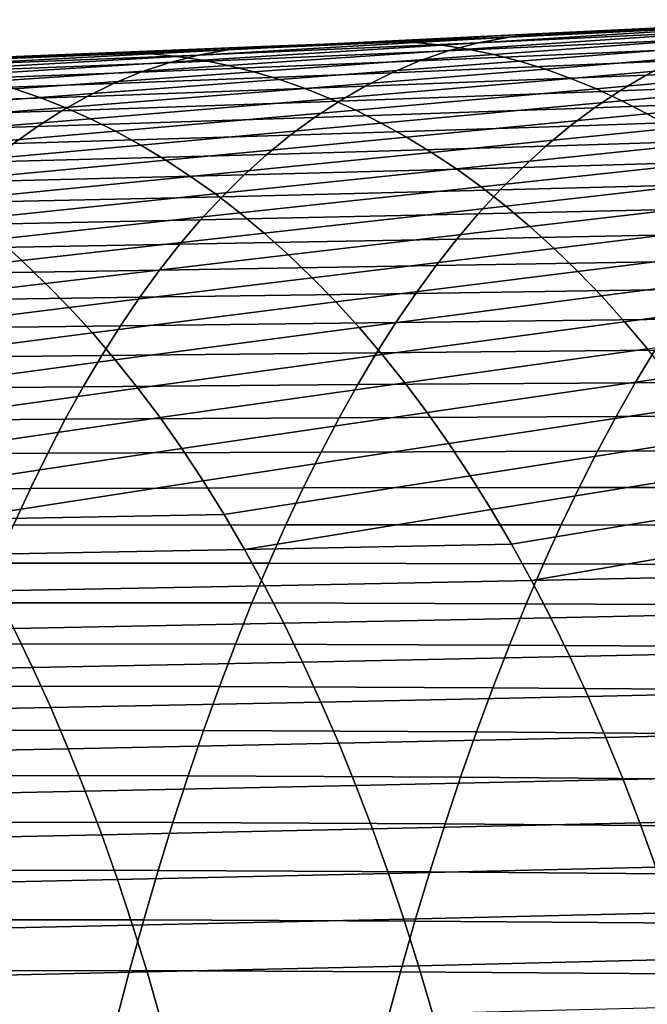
# Model space of a CAD drawing. Header units: metres. Extents: x -248 to 28, y -28 to 28.
# Tile 193 of 256: x -62.22 to -57.85, y 9.68 to 16.54. Entities that reach past the tile are written whole.
import ezdxf

# ---------------------------------------------------------------- set-up
doc = ezdxf.new("R2010")
doc.units = ezdxf.units.M
doc.layers.add('solid_10_061_053_XXX', color=7, linetype='CONTINUOUS')

msp = doc.modelspace()

# ---------------------------------------------------------------- linework, layer by layer
at = {"layer": 'solid_10_061_053_XXX'}
for points in [[(-56.608944, 16.543083, 96.777718), (-56.839226, 16.517653, 96.279968), (-58.807526, 16.422003, 97.039574), (-58.579433, 16.445808, 97.516724)], [(-58.579433, 16.445808, 97.516724), (-58.323593, 16.45233, 98.003967), (-57.994957, 16.468105, 97.884438), (-56.608944, 16.543083, 96.777718)], [(-56.608944, 16.543083, 96.777718), (-57.994957, 16.468105, 97.884438), (-57.77858, 16.478615, 97.80574)], [(-57.77858, 16.478615, 97.80574), (-59.462849, 16.383202, 98.853966), (-59.280106, 16.365442, 99.217873), (-57.60841, 16.469816, 98.193947)], [(-57.77858, 16.478615, 97.80574), (-57.994957, 16.468105, 97.884438), (-59.462849, 16.383202, 98.853966)], [(-57.994957, 16.468105, 97.884438), (-58.323593, 16.45233, 98.003967), (-59.462849, 16.383202, 98.853966)], [(-57.60841, 16.469816, 98.193947), (-59.280106, 16.365442, 99.217873), (-59.098316, 16.337986, 99.577316), (-57.424255, 16.45146, 98.570747)], [(-57.059486, 16.47472, 95.797585), (-57.270565, 16.415754, 95.328674), (-59.234127, 16.325613, 96.126251), (-59.025482, 16.381483, 96.576706)], [(-56.839226, 16.517653, 96.279968), (-57.059486, 16.47472, 95.797585), (-59.025482, 16.381483, 96.576706), (-58.807526, 16.422003, 97.039574)], [(-59.594276, 16.393456, 98.466232), (-61.305767, 16.304327, 99.511703), (-61.125233, 16.287224, 99.864555), (-59.462849, 16.383202, 98.853966)], [(-59.594276, 16.393456, 98.466232), (-60.241062, 16.36478, 98.701576), (-61.305767, 16.304327, 99.511703)], [(-58.807526, 16.422003, 97.039574), (-59.025482, 16.381483, 96.576706), (-60.973331, 16.296457, 97.341713), (-60.758446, 16.33478, 97.787994)], [(-58.807526, 16.422003, 97.039574), (-60.758446, 16.33478, 97.787994), (-60.533451, 16.357151, 98.247513)], [(-58.807526, 16.422003, 97.039574), (-60.533451, 16.357151, 98.247513), (-60.241062, 16.36478, 98.701576), (-58.579433, 16.445808, 97.516724)], [(-58.579433, 16.445808, 97.516724), (-60.241062, 16.36478, 98.701576), (-59.594276, 16.393456, 98.466232)], [(-58.579433, 16.445808, 97.516724), (-59.594276, 16.393456, 98.466232), (-59.462849, 16.383202, 98.853966), (-58.323593, 16.45233, 98.003967)], [(-57.270565, 16.415754, 95.328674), (-57.473289, 16.342224, 94.87133), (-59.434292, 16.255762, 95.686302), (-59.234127, 16.325613, 96.126251)], [(-57.424255, 16.45146, 98.570747), (-59.098316, 16.337986, 99.577316), (-58.91745, 16.300987, 99.932625), (-57.241459, 16.423006, 98.942078)], [(-57.241459, 16.423006, 98.942078), (-58.91745, 16.300987, 99.932625), (-58.737469, 16.254606, 100.284134), (-57.059971, 16.384659, 99.308304)], [(-60.758446, 16.33478, 97.787994), (-60.973331, 16.296457, 97.341713), (-62.905811, 16.219265, 98.093559), (-62.694645, 16.255638, 98.526161)], [(-60.533451, 16.357151, 98.247513), (-60.758446, 16.33478, 97.787994), (-62.694645, 16.255638, 98.526161), (-62.473549, 16.276783, 98.970963)], [(-62.473549, 16.276783, 98.970963), (-62.232544, 16.281931, 99.42643), (-61.447868, 16.313597, 99.140793), (-60.533451, 16.357151, 98.247513)], [(-60.533451, 16.357151, 98.247513), (-61.447868, 16.313597, 99.140793), (-61.305767, 16.304327, 99.511703), (-60.241062, 16.36478, 98.701576)], [(-59.234127, 16.325613, 96.126251), (-59.434292, 16.255762, 95.686302), (-61.376038, 16.176981, 96.481422), (-61.178925, 16.243441, 96.906807)], [(-59.025482, 16.381483, 96.576706), (-59.234127, 16.325613, 96.126251), (-61.178925, 16.243441, 96.906807), (-60.973331, 16.296457, 97.341713)], [(-59.462849, 16.383202, 98.853966), (-61.125233, 16.287224, 99.864555), (-60.945305, 16.260786, 100.213867), (-59.280106, 16.365442, 99.217873)], [(-59.280106, 16.365442, 99.217873), (-60.945305, 16.260786, 100.213867), (-60.765957, 16.225126, 100.559952), (-59.098316, 16.337986, 99.577316)], [(-59.098316, 16.337986, 99.577316), (-60.765957, 16.225126, 100.559952), (-60.587158, 16.180351, 100.903114), (-58.91745, 16.300987, 99.932625)], [(-57.473289, 16.342224, 94.87133), (-57.668495, 16.255598, 94.423645), (-59.626816, 16.173294, 95.254967), (-59.434292, 16.255762, 95.686302)], [(-57.059971, 16.384659, 99.308304), (-58.737469, 16.254606, 100.284134), (-58.558331, 16.198997, 100.632187), (-56.879734, 16.336628, 99.669785)], [(-56.879734, 16.336628, 99.669785), (-58.558331, 16.198997, 100.632187), (-58.380001, 16.134319, 100.977097), (-56.700703, 16.279121, 100.026878)], [(-55.687469, 16.345825, 93.568634), (-55.878445, 16.242725, 93.110664), (-57.857025, 16.157345, 93.983719), (-57.668495, 16.255598, 94.423645)], [(-61.447868, 16.313597, 99.140793), (-63.139122, 16.232895, 100.167877), (-62.961533, 16.21648, 100.511497), (-61.305767, 16.304327, 99.511703)], [(-61.447868, 16.313597, 99.140793), (-62.232544, 16.281931, 99.42643), (-63.139122, 16.232895, 100.167877)], [(-60.973331, 16.296457, 97.341713), (-61.178925, 16.243441, 96.906807), (-63.10783, 16.168802, 97.671349), (-62.905811, 16.219265, 98.093559)], [(-61.305767, 16.304327, 99.511703), (-62.961533, 16.21648, 100.511497), (-62.784233, 16.191059, 100.852432), (-61.125233, 16.287224, 99.864555)], [(-61.125233, 16.287224, 99.864555), (-62.784233, 16.191059, 100.852432), (-62.607208, 16.156696, 101.190964), (-60.945305, 16.260786, 100.213867)], [(-60.945305, 16.260786, 100.213867), (-62.607208, 16.156696, 101.190964), (-62.430447, 16.113453, 101.527359), (-60.765957, 16.225126, 100.559952)], [(-59.434292, 16.255762, 95.686302), (-59.626816, 16.173294, 95.254967), (-61.565487, 16.098335, 96.063683), (-61.376038, 16.176981, 96.481422)], [(-58.91745, 16.300987, 99.932625), (-60.587158, 16.180351, 100.903114), (-60.408886, 16.12657, 101.243652), (-58.737469, 16.254606, 100.284134)], [(-57.668495, 16.255598, 94.423645), (-57.857025, 16.157345, 93.983719), (-59.812523, 16.079576, 94.83036), (-59.626816, 16.173294, 95.254967)], [(-56.700703, 16.279121, 100.026878), (-58.380001, 16.134319, 100.977097), (-58.202438, 16.06073, 101.319214), (-56.52282, 16.212345, 100.379944)], [(-61.178925, 16.243441, 96.906807), (-61.376038, 16.176981, 96.481422), (-63.301487, 16.105383, 97.257721), (-63.10783, 16.168802, 97.671349)], [(-60.765957, 16.225126, 100.559952), (-62.430447, 16.113453, 101.527359), (-62.253929, 16.061394, 101.8619), (-60.587158, 16.180351, 100.903114)], [(-58.737469, 16.254606, 100.284134), (-60.408886, 16.12657, 101.243652), (-60.231113, 16.063894, 101.581879), (-58.558331, 16.198997, 100.632187)], [(-58.558331, 16.198997, 100.632187), (-60.231113, 16.063894, 101.581879), (-60.053818, 15.992428, 101.918098), (-58.380001, 16.134319, 100.977097)], [(-56.52282, 16.212345, 100.379944), (-58.202438, 16.06073, 101.319214), (-58.025658, 15.978329, 101.65876), (-56.346035, 16.136509, 100.729332)], [(-55.878445, 16.242725, 93.110664), (-56.063667, 16.128819, 92.660057), (-58.039574, 16.048632, 93.550034), (-57.857025, 16.157345, 93.983719)], [(-61.376038, 16.176981, 96.481422), (-61.565487, 16.098335, 96.063683), (-63.487576, 16.030146, 96.850868), (-63.301487, 16.105383, 97.257721)], [(-60.587158, 16.180351, 100.903114), (-62.253929, 16.061394, 101.8619), (-62.077644, 16.00058, 102.19487), (-60.408886, 16.12657, 101.243652)], [(-60.408886, 16.12657, 101.243652), (-62.077644, 16.00058, 102.19487), (-61.901573, 15.931075, 102.526535), (-60.231113, 16.063894, 101.581879)], [(-59.626816, 16.173294, 95.254967), (-59.812523, 16.079576, 94.83036), (-61.748089, 16.008757, 95.651733), (-61.565487, 16.098335, 96.063683)], [(-58.380001, 16.134319, 100.977097), (-60.053818, 15.992428, 101.918098), (-59.877018, 15.912231, 102.25251), (-58.202438, 16.06073, 101.319214)], [(-57.857025, 16.157345, 93.983719), (-58.039574, 16.048632, 93.550034), (-59.992115, 15.975683, 94.41098), (-59.812523, 16.079576, 94.83036)], [(-56.063667, 16.128819, 92.660057), (-56.243454, 16.004509, 92.216354), (-58.216473, 15.929795, 93.122162), (-58.039574, 16.048632, 93.550034)], [(-56.346035, 16.136509, 100.729332), (-58.025658, 15.978329, 101.65876), (-57.849777, 15.887103, 101.995773), (-56.170353, 16.051754, 101.075302)], [(-62.253929, 16.061394, 101.8619), (-63.921062, 15.943892, 102.81665), (-63.747105, 15.876146, 103.145073), (-62.077644, 16.00058, 102.19487)], [(-61.565487, 16.098335, 96.063683), (-61.748089, 16.008757, 95.651733), (-63.666874, 15.944224, 96.448975), (-63.487576, 16.030146, 96.850868)], [(-59.812523, 16.079576, 94.83036), (-59.992115, 15.975683, 94.41098), (-61.92453, 15.909221, 95.24411), (-61.748089, 16.008757, 95.651733)], [(-60.231113, 16.063894, 101.581879), (-61.901573, 15.931075, 102.526535), (-61.725758, 15.852897, 102.857071), (-60.053818, 15.992428, 101.918098)], [(-58.202438, 16.06073, 101.319214), (-59.877018, 15.912231, 102.25251), (-59.700855, 15.82326, 102.585121), (-58.025658, 15.978329, 101.65876)], [(-56.170353, 16.051754, 101.075302), (-57.849777, 15.887103, 101.995773), (-57.674919, 15.787029, 102.330254), (-55.995861, 15.958105, 101.417923)], [(-61.748089, 16.008757, 95.651733), (-61.92453, 15.909221, 95.24411), (-63.840057, 15.848493, 96.050613), (-63.666874, 15.944224, 96.448975)], [(-62.077644, 16.00058, 102.19487), (-63.747105, 15.876146, 103.145073), (-63.573193, 15.799759, 103.472946), (-61.901573, 15.931075, 102.526535)], [(-60.053818, 15.992428, 101.918098), (-61.725758, 15.852897, 102.857071), (-61.550343, 15.765971, 103.186447), (-59.877018, 15.912231, 102.25251)], [(-58.039574, 16.048632, 93.550034), (-58.216473, 15.929795, 93.122162), (-60.165936, 15.861887, 93.996422), (-59.992115, 15.975683, 94.41098)], [(-56.243454, 16.004509, 92.216354), (-56.418053, 15.870053, 91.779266), (-58.387997, 15.801028, 92.699829), (-58.216473, 15.929795, 93.122162)], [(-61.901573, 15.931075, 102.526535), (-63.573193, 15.799759, 103.472946), (-63.399487, 15.714633, 103.800232), (-61.725758, 15.852897, 102.857071)], [(-59.992115, 15.975683, 94.41098), (-60.165936, 15.861887, 93.996422), (-62.095158, 15.799937, 94.840424), (-61.92453, 15.909221, 95.24411)], [(-59.877018, 15.912231, 102.25251), (-61.550343, 15.765971, 103.186447), (-61.375496, 15.670218, 103.514633), (-59.700855, 15.82326, 102.585121)], [(-58.216473, 15.929795, 93.122162), (-58.387997, 15.801028, 92.699829), (-60.334263, 15.738318, 93.586441), (-60.165936, 15.861887, 93.996422)], [(-58.025658, 15.978329, 101.65876), (-59.700855, 15.82326, 102.585121), (-59.525475, 15.725458, 102.915909), (-57.849777, 15.887103, 101.995773)], [(-61.92453, 15.909221, 95.24411), (-62.095158, 15.799937, 94.840424), (-64.007454, 15.743104, 95.655457), (-63.840057, 15.848493, 96.050613)], [(-61.725758, 15.852897, 102.857071), (-63.399487, 15.714633, 103.800232), (-63.226154, 15.620663, 104.126839), (-61.550343, 15.765971, 103.186447)], [(-60.165936, 15.861887, 93.996422), (-60.334263, 15.738318, 93.586441), (-62.26025, 15.680984, 94.440483), (-62.095158, 15.799937, 94.840424)], [(-57.849777, 15.887103, 101.995773), (-59.525475, 15.725458, 102.915909), (-59.351017, 15.618771, 103.244865), (-57.674919, 15.787029, 102.330254)], [(-56.418053, 15.870053, 91.779266), (-56.587719, 15.725707, 91.348503), (-58.554413, 15.662523, 92.282791), (-58.387997, 15.801028, 92.699829)], [(-62.095158, 15.799937, 94.840424), (-62.26025, 15.680984, 94.440483), (-64.16935, 15.628087, 95.263336), (-64.007454, 15.743104, 95.655457)], [(-59.700855, 15.82326, 102.585121), (-61.375496, 15.670218, 103.514633), (-61.20137, 15.565551, 103.84156), (-59.525475, 15.725458, 102.915909)], [(-58.387997, 15.801028, 92.699829), (-58.554413, 15.662523, 92.282791), (-60.497383, 15.605111, 93.180832), (-60.334263, 15.738318, 93.586441)], [(-57.674919, 15.787029, 102.330254), (-59.351017, 15.618771, 103.244865), (-59.177628, 15.503141, 103.57196), (-57.501217, 15.678081, 102.662231)], [(-61.550343, 15.765971, 103.186447), (-63.226154, 15.620663, 104.126839), (-63.053368, 15.517742, 104.452705), (-61.375496, 15.670218, 103.514633)], [(-60.334263, 15.738318, 93.586441), (-60.497383, 15.605111, 93.180832), (-62.420094, 15.552438, 94.044098), (-62.26025, 15.680984, 94.440483)], [(-59.525475, 15.725458, 102.915909), (-61.20137, 15.565551, 103.84156), (-61.028126, 15.451891, 104.167198), (-59.351017, 15.618771, 103.244865)], [(-56.587719, 15.725707, 91.348503), (-56.752708, 15.571731, 90.923782), (-58.715996, 15.514474, 91.870789), (-58.554413, 15.662523, 92.282791)], [(-61.375496, 15.670218, 103.514633), (-63.053368, 15.517742, 104.452705), (-62.881302, 15.405766, 104.77774), (-61.20137, 15.565551, 103.84156)], [(-58.554413, 15.662523, 92.282791), (-58.715996, 15.514474, 91.870789), (-60.655567, 15.462399, 92.779358), (-60.497383, 15.605111, 93.180832)], [(-57.501217, 15.678081, 102.662231), (-59.177628, 15.503141, 103.57196), (-59.005455, 15.378516, 103.897186), (-57.328793, 15.560235, 102.991699)], [(-60.497383, 15.605111, 93.180832), (-60.655567, 15.462399, 92.779358), (-62.574966, 15.414376, 93.651077), (-62.420094, 15.552438, 94.044098)], [(-59.351017, 15.618771, 103.244865), (-61.028126, 15.451891, 104.167198), (-60.855927, 15.329154, 104.491486), (-59.177628, 15.503141, 103.57196)], [(-56.752708, 15.571731, 90.923782), (-56.913269, 15.408379, 90.504822), (-58.873013, 15.357075, 91.46357), (-58.715996, 15.514474, 91.870789)], [(-61.20137, 15.565551, 103.84156), (-62.881302, 15.405766, 104.77774), (-62.710125, 15.28463, 105.101875), (-61.028126, 15.451891, 104.167198)], [(-59.177628, 15.503141, 103.57196), (-60.855927, 15.329154, 104.491486), (-60.684925, 15.197259, 104.814384), (-59.005455, 15.378516, 103.897186)], [(-58.715996, 15.514474, 91.870789), (-58.873013, 15.357075, 91.46357), (-60.809105, 15.310313, 92.38179), (-60.655567, 15.462399, 92.779358)], [(-57.328793, 15.560235, 102.991699), (-59.005455, 15.378516, 103.897186), (-58.834644, 15.24484, 104.220512), (-57.157772, 15.433468, 103.318687)], [(-60.655567, 15.462399, 92.779358), (-60.809105, 15.310313, 92.38179), (-62.725155, 15.266877, 93.261223), (-62.574966, 15.414376, 93.651077)], [(-61.028126, 15.451891, 104.167198), (-62.710125, 15.28463, 105.101875), (-62.540009, 15.154227, 105.425041), (-60.855927, 15.329154, 104.491486)], [(-57.157772, 15.433468, 103.318687), (-58.834644, 15.24484, 104.220512), (-58.665337, 15.102057, 104.541924), (-56.988289, 15.297752, 103.643188)], [(-59.005455, 15.378516, 103.897186), (-60.684925, 15.197259, 104.814384), (-60.515293, 15.056122, 105.135841), (-58.834644, 15.24484, 104.220512)], [(-56.913269, 15.408379, 90.504822), (-57.069653, 15.235909, 90.091339), (-59.025734, 15.190517, 91.06086), (-58.873013, 15.357075, 91.46357)], [(-60.809105, 15.310313, 92.38179), (-60.958267, 15.148988, 91.987915), (-62.870941, 15.110018, 92.874336), (-62.725155, 15.266877, 93.261223)], [(-60.855927, 15.329154, 104.491486), (-62.540009, 15.154227, 105.425041), (-62.371128, 15.014454, 105.747147), (-60.684925, 15.197259, 104.814384)], [(-58.873013, 15.357075, 91.46357), (-59.025734, 15.190517, 91.06086), (-60.958267, 15.148988, 91.987915), (-60.809105, 15.310313, 92.38179)], [(-56.988289, 15.297752, 103.643188), (-58.665337, 15.102057, 104.541924), (-58.4977, 14.950136, 104.861313), (-56.820465, 15.153067, 103.965225)], [(-58.834644, 15.24484, 104.220512), (-60.515293, 15.056122, 105.135841), (-60.347198, 14.905698, 105.455704), (-58.665337, 15.102057, 104.541924)], [(-57.069653, 15.235909, 90.091339), (-57.222099, 15.054503, 89.683098), (-59.174412, 15.014926, 90.662491), (-59.025734, 15.190517, 91.06086)], [(-60.684925, 15.197259, 104.814384), (-62.371128, 15.014454, 105.747147), (-62.203667, 14.865249, 106.068016), (-60.515293, 15.056122, 105.135841)], [(-59.025734, 15.190517, 91.06086), (-59.174412, 15.014926, 90.662491), (-61.103329, 14.978493, 91.597565), (-60.958267, 15.148988, 91.987915)], [(-60.958267, 15.148988, 91.987915), (-61.103329, 14.978493, 91.597565), (-63.012596, 14.943821, 92.490311), (-62.870941, 15.110018, 92.874336)], [(-58.665337, 15.102057, 104.541924), (-60.347198, 14.905698, 105.455704), (-60.180843, 14.745972, 105.773743), (-58.4977, 14.950136, 104.861313)], [(-56.820465, 15.153067, 103.965225), (-58.4977, 14.950136, 104.861313), (-58.331909, 14.789071, 105.178452), (-56.654446, 14.999398, 104.284714)], [(-60.515293, 15.056122, 105.135841), (-62.203667, 14.865249, 106.068016), (-62.037842, 14.706594, 106.387383), (-60.347198, 14.905698, 105.455704)], [(-57.222099, 15.054503, 89.683098), (-57.370804, 14.864199, 89.279991), (-59.319271, 14.830293, 90.268379), (-59.174412, 15.014926, 90.662491)], [(-62.371128, 15.014454, 105.747147), (-64.06781, 14.827989, 106.698387), (-63.903534, 14.670117, 107.01947), (-62.203667, 14.865249, 106.068016)], [(-61.103329, 14.978493, 91.597565), (-61.244518, 14.79878, 91.210716), (-63.150364, 14.76821, 92.109161), (-63.012596, 14.943821, 92.490311)], [(-59.174412, 15.014926, 90.662491), (-59.319271, 14.830293, 90.268379), (-61.244518, 14.79878, 91.210716), (-61.103329, 14.978493, 91.597565)], [(-56.654446, 14.999398, 104.284714), (-58.331909, 14.789071, 105.178452), (-58.168148, 14.618854, 105.493141), (-56.490387, 14.836749, 104.601471)], [(-60.347198, 14.905698, 105.455704), (-62.037842, 14.706594, 106.387383), (-61.873863, 14.538472, 106.704971), (-60.180843, 14.745972, 105.773743)], [(-58.4977, 14.950136, 104.861313), (-60.180843, 14.745972, 105.773743), (-60.016426, 14.576929, 106.089691), (-58.331909, 14.789071, 105.178452)], [(-62.203667, 14.865249, 106.068016), (-63.903534, 14.670117, 107.01947), (-63.741016, 14.502645, 107.338997), (-62.037842, 14.706594, 106.387383)], [(-59.319271, 14.830293, 90.268379), (-59.460522, 14.636592, 89.878471), (-61.382069, 14.609792, 90.827377), (-61.244518, 14.79878, 91.210716)], [(-57.370804, 14.864199, 89.279991), (-57.515961, 14.665017, 88.881912), (-59.460522, 14.636592, 89.878471), (-59.319271, 14.830293, 90.268379)], [(-56.490387, 14.836749, 104.601471), (-58.168148, 14.618854, 105.493141), (-58.006592, 14.439478, 105.805168), (-56.328445, 14.665119, 104.915329)], [(-61.244518, 14.79878, 91.210716), (-61.382069, 14.609792, 90.827377), (-63.284485, 14.583095, 91.730934), (-63.150364, 14.76821, 92.109161)], [(-60.180843, 14.745972, 105.773743), (-61.873863, 14.538472, 106.704971), (-61.711945, 14.360868, 107.0205), (-60.016426, 14.576929, 106.089691)], [(-58.331909, 14.789071, 105.178452), (-60.016426, 14.576929, 106.089691), (-59.854141, 14.398559, 106.40332), (-58.168148, 14.618854, 105.493141)], [(-62.037842, 14.706594, 106.387383), (-63.741016, 14.502645, 107.338997), (-63.580479, 14.325553, 107.656662), (-61.873863, 14.538472, 106.704971)], [(-61.382069, 14.609792, 90.827377), (-61.516216, 14.411464, 90.44754), (-63.415207, 14.388385, 91.355675), (-63.284485, 14.583095, 91.730934)], [(-59.460522, 14.636592, 89.878471), (-59.598389, 14.433802, 89.492722), (-61.516216, 14.411464, 90.44754), (-61.382069, 14.609792, 90.827377)], [(-58.168148, 14.618854, 105.493141), (-59.854141, 14.398559, 106.40332), (-59.694191, 14.210848, 106.714386), (-58.006592, 14.439478, 105.805168)], [(-57.515961, 14.665017, 88.881912), (-57.657768, 14.456977, 88.48877), (-59.598389, 14.433802, 89.492722), (-59.460522, 14.636592, 89.878471)], [(-56.328445, 14.665119, 104.915329), (-58.006592, 14.439478, 105.805168), (-57.84742, 14.250936, 106.114319), (-56.168785, 14.484512, 105.22612)], [(-60.016426, 14.576929, 106.089691), (-61.711945, 14.360868, 107.0205), (-61.552296, 14.173764, 107.333702), (-59.854141, 14.398559, 106.40332)], [(-61.873863, 14.538472, 106.704971), (-63.580479, 14.325553, 107.656662), (-63.422142, 14.138824, 107.972168), (-61.711945, 14.360868, 107.0205)], [(-61.516216, 14.411464, 90.44754), (-61.647194, 14.203736, 90.07119), (-63.542767, 14.183991, 90.983421), (-63.415207, 14.388385, 91.355675)], [(-59.598389, 14.433802, 89.492722), (-59.733086, 14.221896, 89.111076), (-61.647194, 14.203736, 90.07119), (-61.516216, 14.411464, 90.44754)], [(-57.657768, 14.456977, 88.48877), (-57.796421, 14.240099, 88.100456), (-59.733086, 14.221896, 89.111076), (-59.598389, 14.433802, 89.492722)], [(-58.006592, 14.439478, 105.805168), (-59.694191, 14.210848, 106.714386), (-59.536766, 14.013783, 107.022629), (-57.84742, 14.250936, 106.114319)], [(-61.711945, 14.360868, 107.0205), (-63.422142, 14.138824, 107.972168), (-63.266228, 13.94244, 108.285217), (-61.552296, 14.173764, 107.333702)], [(-59.854141, 14.398559, 106.40332), (-61.552296, 14.173764, 107.333702), (-61.395126, 13.977144, 107.644295), (-59.694191, 14.210848, 106.714386)], [(-61.647194, 14.203736, 90.07119), (-61.775234, 13.986548, 89.698326), (-63.667412, 13.969824, 90.61422), (-63.542767, 14.183991, 90.983421)], [(-59.733086, 14.221896, 89.111076), (-59.86483, 14.000852, 88.733475), (-61.775234, 13.986548, 89.698326), (-61.647194, 14.203736, 90.07119)], [(-59.694191, 14.210848, 106.714386), (-61.395126, 13.977144, 107.644295), (-61.24065, 13.770991, 107.952003), (-59.536766, 14.013783, 107.022629)], [(-57.796421, 14.240099, 88.100456), (-57.932114, 14.014405, 87.716866), (-59.86483, 14.000852, 88.733475), (-59.733086, 14.221896, 89.111076)], [(-57.84742, 14.250936, 106.114319), (-59.536766, 14.013783, 107.022629), (-59.382069, 13.807349, 107.327805), (-57.690815, 14.053222, 106.42038)], [(-55.833183, 14.259975, 87.036682), (-55.973003, 14.02888, 86.645691), (-57.932114, 14.014405, 87.716866), (-57.796421, 14.240099, 88.100456)], [(-61.552296, 14.173764, 107.333702), (-63.266228, 13.94244, 108.285217), (-63.112957, 13.736383, 108.595497), (-61.395126, 13.977144, 107.644295)], [(-59.86483, 14.000852, 88.733475), (-59.993835, 13.770644, 88.359871), (-61.90057, 13.759838, 89.328941), (-61.775234, 13.986548, 89.698326)], [(-59.536766, 14.013783, 107.022629), (-61.24065, 13.770991, 107.952003), (-61.089073, 13.555302, 108.256554), (-59.382069, 13.807349, 107.327805)], [(-57.932114, 14.014405, 87.716866), (-58.065041, 13.779914, 87.337914), (-59.993835, 13.770644, 88.359871), (-59.86483, 14.000852, 88.733475)], [(-57.690815, 14.053222, 106.42038), (-59.382069, 13.807349, 107.327805), (-59.230289, 13.591549, 107.629669), (-57.536957, 13.846328, 106.723129)], [(-55.973003, 14.02888, 86.645691), (-56.110031, 13.789352, 86.260101), (-58.065041, 13.779914, 87.337914), (-57.932114, 14.014405, 87.716866)], [(-61.775234, 13.986548, 89.698326), (-61.90057, 13.759838, 89.328941), (-63.789379, 13.745791, 90.248116), (-63.667412, 13.969824, 90.61422)], [(-61.395126, 13.977144, 107.644295), (-63.112957, 13.736383, 108.595497), (-62.962543, 13.52065, 108.90271), (-61.24065, 13.770991, 107.952003)], [(-59.382069, 13.807349, 107.327805), (-61.089073, 13.555302, 108.256554), (-60.940552, 13.330179, 108.557625), (-59.230289, 13.591549, 107.629669)], [(-57.536957, 13.846328, 106.723129), (-59.230289, 13.591549, 107.629669), (-59.081573, 13.366476, 107.927933), (-57.386021, 13.630259, 107.022369)], [(-56.110031, 13.789352, 86.260101), (-56.244381, 13.541418, 85.879845), (-58.195335, 13.536613, 86.963593), (-58.065041, 13.779914, 87.337914)], [(-61.90057, 13.759838, 89.328941), (-62.023361, 13.52354, 88.96315), (-63.908848, 13.511812, 89.885254), (-63.789379, 13.745791, 90.248116)], [(-61.24065, 13.770991, 107.952003), (-62.962543, 13.52065, 108.90271), (-62.815159, 13.295348, 109.20652), (-61.089073, 13.555302, 108.256554)], [(-59.993835, 13.770644, 88.359871), (-60.120258, 13.53123, 87.990311), (-62.023361, 13.52354, 88.96315), (-61.90057, 13.759838, 89.328941)], [(-58.065041, 13.779914, 87.337914), (-58.195335, 13.536613, 86.963593), (-60.120258, 13.53123, 87.990311), (-59.993835, 13.770644, 88.359871)], [(-59.230289, 13.591549, 107.629669), (-60.940552, 13.330179, 108.557625), (-60.795212, 13.095781, 108.854881), (-59.081573, 13.366476, 107.927933)], [(-57.386021, 13.630259, 107.022369), (-59.081573, 13.366476, 107.927933), (-58.936035, 13.132279, 108.222282), (-57.238129, 13.405104, 107.317818)], [(-62.023361, 13.52354, 88.96315), (-62.143692, 13.277574, 88.601189), (-64.025909, 13.267808, 89.52594), (-63.908848, 13.511812, 89.885254)], [(-61.089073, 13.555302, 108.256554), (-62.815159, 13.295348, 109.20652), (-62.670929, 13.060647, 109.506577), (-60.940552, 13.330179, 108.557625)], [(-60.120258, 13.53123, 87.990311), (-60.244164, 13.282537, 87.625), (-62.143692, 13.277574, 88.601189), (-62.023361, 13.52354, 88.96315)], [(-58.195335, 13.536613, 86.963593), (-58.323051, 13.284445, 86.59404), (-60.244164, 13.282537, 87.625), (-60.120258, 13.53123, 87.990311)], [(-56.244381, 13.541418, 85.879845), (-56.376095, 13.285042, 85.505005), (-58.323051, 13.284445, 86.59404), (-58.195335, 13.536613, 86.963593)], [(-57.238129, 13.405104, 107.317818), (-58.936035, 13.132279, 108.222282), (-58.793797, 12.889108, 108.512405), (-57.093395, 13.170999, 107.609207)], [(-60.795212, 13.095781, 108.854881), (-60.940552, 13.330179, 108.557625), (-62.670929, 13.060647, 109.506577)], [(-59.081573, 13.366476, 107.927933), (-60.795212, 13.095781, 108.854881), (-60.653187, 12.852267, 109.147987), (-58.936035, 13.132279, 108.222282)], [(-62.143692, 13.277574, 88.601189), (-62.261635, 13.021864, 88.243332), (-64.140633, 13.013703, 89.170486), (-64.025909, 13.267808, 89.52594)], [(-60.244164, 13.282537, 87.625), (-60.365608, 13.024494, 87.264137), (-62.261635, 13.021864, 88.243332), (-62.143692, 13.277574, 88.601189)], [(-58.323051, 13.284445, 86.59404), (-58.448238, 13.023349, 86.229416), (-60.365608, 13.024494, 87.264137), (-60.244164, 13.282537, 87.625)], [(-56.376095, 13.285042, 85.505005), (-56.505199, 13.02018, 85.135681), (-58.448238, 13.023349, 86.229416), (-58.323051, 13.284445, 86.59404)], [(-57.093395, 13.170999, 107.609207), (-58.793797, 12.889108, 108.512405), (-58.654968, 12.637109, 108.797981), (-56.95192, 12.928081, 107.896248)], [(-58.793797, 12.889108, 108.512405), (-58.936035, 13.132279, 108.222282), (-60.653187, 12.852267, 109.147987)], [(-60.653187, 12.852267, 109.147987), (-60.795212, 13.095781, 108.854881), (-62.670929, 13.060647, 109.506577), (-62.530003, 12.816714, 109.802521)], [(-60.365608, 13.024494, 87.264137), (-60.484653, 12.757029, 86.907928), (-62.377251, 12.756332, 87.889824), (-62.261635, 13.021864, 88.243332)], [(-58.448238, 13.023349, 86.229416), (-58.570942, 12.753263, 85.869858), (-60.484653, 12.757029, 86.907928), (-60.365608, 13.024494, 87.264137)], [(-56.505199, 13.02018, 85.135681), (-56.631741, 12.746792, 84.771957), (-58.570942, 12.753263, 85.869858), (-58.448238, 13.023349, 86.229416)], [(-56.813808, 12.676485, 108.17865), (-56.95192, 12.928081, 107.896248), (-58.654968, 12.637109, 108.797981)], [(-60.514599, 12.599796, 109.436623), (-60.653187, 12.852267, 109.147987), (-62.530003, 12.816714, 109.802521), (-62.392509, 12.563719, 110.094002)], [(-58.654968, 12.637109, 108.797981), (-58.793797, 12.889108, 108.512405), (-60.653187, 12.852267, 109.147987), (-60.514599, 12.599796, 109.436623)], [(-60.484653, 12.757029, 86.907928), (-60.601357, 12.480066, 86.556587), (-62.49062, 12.480903, 87.540939), (-62.377251, 12.756332, 87.889824)], [(-58.570942, 12.753263, 85.869858), (-58.691208, 12.474129, 85.515518), (-60.601357, 12.480066, 86.556587), (-60.484653, 12.757029, 86.907928)], [(-56.631741, 12.746792, 84.771957), (-56.755749, 12.464837, 84.413933), (-58.691208, 12.474129, 85.515518), (-58.570942, 12.753263, 85.869858)], [(-58.519676, 12.376431, 109.078712), (-58.654968, 12.637109, 108.797981), (-60.514599, 12.599796, 109.436623), (-60.379578, 12.338529, 109.720436)], [(-56.679165, 12.416348, 108.456139), (-56.813808, 12.676485, 108.17865), (-58.654968, 12.637109, 108.797981), (-58.519676, 12.376431, 109.078712)], [(-60.379578, 12.338529, 109.720436), (-60.514599, 12.599796, 109.436623), (-62.392509, 12.563719, 110.094002), (-62.258591, 12.30183, 110.380676)], [(-60.601357, 12.480066, 86.556587), (-60.715778, 12.193537, 86.210304), (-62.601807, 12.195496, 87.19693), (-62.49062, 12.480903, 87.540939)], [(-58.691208, 12.474129, 85.515518), (-58.809086, 12.185884, 85.16655), (-60.715778, 12.193537, 86.210304), (-60.601357, 12.480066, 86.556587)], [(-56.755749, 12.464837, 84.413933), (-56.877254, 12.174273, 84.061691), (-58.809086, 12.185884, 85.16655), (-58.691208, 12.474129, 85.515518)], [(-56.5481, 12.147807, 108.728432), (-56.679165, 12.416348, 108.456139), (-58.519676, 12.376431, 109.078712), (-58.388039, 12.107223, 109.354286)], [(-58.388039, 12.107223, 109.354286), (-58.519676, 12.376431, 109.078712), (-60.379578, 12.338529, 109.720436), (-60.248257, 12.068622, 109.9991)], [(-62.128384, 12.031215, 110.662178), (-62.258591, 12.30183, 110.380676), (-64.156357, 12.265698, 111.05896), (-64.027962, 11.99439, 111.342995)], [(-60.248257, 12.068622, 109.9991), (-60.379578, 12.338529, 109.720436), (-62.258591, 12.30183, 110.380676), (-62.128384, 12.031215, 110.662178)], [(-60.715778, 12.193537, 86.210304), (-60.827972, 11.897367, 85.869308), (-62.710884, 11.900039, 86.858063), (-62.601807, 12.195496, 87.19693)], [(-58.809086, 12.185884, 85.16655), (-58.924614, 11.888471, 84.823097), (-60.827972, 11.897367, 85.869308), (-60.715778, 12.193537, 86.210304)], [(-56.877254, 12.174273, 84.061691), (-56.9963, 11.875058, 83.715324), (-58.924614, 11.888471, 84.823097), (-58.809086, 12.185884, 85.16655)], [(-56.420715, 11.870996, 108.995232), (-56.5481, 12.147807, 108.728432), (-58.388039, 12.107223, 109.354286), (-58.260166, 11.829631, 109.624382)], [(-58.260166, 11.829631, 109.624382), (-58.388039, 12.107223, 109.354286), (-60.248257, 12.068622, 109.9991), (-60.120758, 11.790236, 110.272278)], [(-62.002022, 11.752044, 110.938164), (-62.128384, 12.031215, 110.662178), (-64.027962, 11.99439, 111.342995), (-63.903393, 11.714467, 111.621452)], [(-60.120758, 11.790236, 110.272278), (-60.248257, 12.068622, 109.9991), (-62.128384, 12.031215, 110.662178), (-62.002022, 11.752044, 110.938164)], [(-60.827972, 11.897367, 85.869308), (-60.93795, 11.591548, 85.533836), (-62.817863, 11.594527, 86.524635), (-62.710884, 11.900039, 86.858063)], [(-58.924614, 11.888471, 84.823097), (-59.037804, 11.581869, 84.485367), (-60.93795, 11.591548, 85.533836), (-60.827972, 11.897367, 85.869308)], [(-56.9963, 11.875058, 83.715324), (-57.112873, 11.567175, 83.374985), (-59.037804, 11.581869, 84.485367), (-58.924614, 11.888471, 84.823097)], [(-56.297112, 11.586063, 109.256279), (-56.420715, 11.870996, 108.995232), (-58.260166, 11.829631, 109.624382), (-58.136173, 11.543818, 109.88871)], [(-58.136173, 11.543818, 109.88871), (-58.260166, 11.829631, 109.624382), (-60.120758, 11.790236, 110.272278), (-59.997211, 11.503542, 110.53965)], [(-61.879639, 11.464498, 111.208305), (-62.002022, 11.752044, 110.938164), (-63.903393, 11.714467, 111.621452), (-63.782791, 11.426125, 111.893997)], [(-59.997211, 11.503542, 110.53965), (-60.120758, 11.790236, 110.272278), (-62.002022, 11.752044, 110.938164), (-61.879639, 11.464498, 111.208305)], [(-60.93795, 11.591548, 85.533836), (-61.045666, 11.276124, 85.204201), (-62.922699, 11.279033, 86.196983), (-62.817863, 11.594527, 86.524635)], [(-59.037804, 11.581869, 84.485367), (-59.148605, 11.266103, 84.15361), (-61.045666, 11.276124, 85.204201), (-60.93795, 11.591548, 85.533836)], [(-58.016159, 11.249987, 110.147057), (-58.136173, 11.543818, 109.88871), (-59.997211, 11.503542, 110.53965), (-59.877716, 11.208766, 110.800995)], [(-57.112873, 11.567175, 83.374985), (-57.22694, 11.250623, 83.040871), (-59.148605, 11.266103, 84.15361), (-59.037804, 11.581869, 84.485367)], [(-56.177376, 11.293194, 109.511375), (-56.297112, 11.586063, 109.256279), (-58.136173, 11.543818, 109.88871), (-58.016159, 11.249987, 110.147057)], [(-61.761345, 11.168818, 111.472343), (-61.879639, 11.464498, 111.208305), (-63.782791, 11.426125, 111.893997), (-63.666271, 11.129613, 112.160378)], [(-59.877716, 11.208766, 110.800995), (-59.997211, 11.503542, 110.53965), (-61.879639, 11.464498, 111.208305), (-61.761345, 11.168818, 111.472343)], [(-61.045666, 11.276124, 85.204201), (-61.15107, 10.951143, 84.880676), (-63.025352, 10.953629, 85.875458), (-62.922699, 11.279033, 86.196983)], [(-59.148605, 11.266103, 84.15361), (-59.256969, 10.941197, 83.828079), (-61.15107, 10.951143, 84.880676), (-61.045666, 11.276124, 85.204201)], [(-57.900215, 10.948358, 110.399208), (-58.016159, 11.249987, 110.147057), (-59.877716, 11.208766, 110.800995), (-59.762367, 10.906145, 111.056091)], [(-57.22694, 11.250623, 83.040871), (-57.338455, 10.925404, 82.713181), (-59.256969, 10.941197, 83.828079), (-59.148605, 11.266103, 84.15361)], [(-56.061588, 10.992581, 109.760323), (-56.177376, 11.293194, 109.511375), (-58.016159, 11.249987, 110.147057), (-57.900215, 10.948358, 110.399208)], [(-59.762367, 10.906145, 111.056091), (-59.877716, 11.208766, 110.800995), (-61.761345, 11.168818, 111.472343), (-61.64724, 10.865259, 111.730072)], [(-61.64724, 10.865259, 111.730072), (-61.761345, 11.168818, 111.472343), (-63.666271, 11.129613, 112.160378), (-63.55394, 10.8252, 112.420349)], [(-55.949837, 10.684422, 110.002945), (-56.061588, 10.992581, 109.760323), (-57.900215, 10.948358, 110.399208), (-57.788425, 10.639148, 110.644974)], [(-61.15107, 10.951143, 84.880676), (-61.254124, 10.616656, 84.563583), (-63.125771, 10.618386, 85.560379), (-63.025352, 10.953629, 85.875458)], [(-59.651264, 10.595917, 111.304726), (-59.762367, 10.906145, 111.056091), (-61.64724, 10.865259, 111.730072), (-61.537426, 10.554075, 111.981247)], [(-59.256969, 10.941197, 83.828079), (-59.362862, 10.607178, 83.509018), (-61.254124, 10.616656, 84.563583), (-61.15107, 10.951143, 84.880676)], [(-57.788425, 10.639148, 110.644974), (-57.900215, 10.948358, 110.399208), (-59.762367, 10.906145, 111.056091), (-59.651264, 10.595917, 111.304726)], [(-57.338455, 10.925404, 82.713181), (-57.447376, 10.591518, 82.392113), (-59.362862, 10.607178, 83.509018), (-59.256969, 10.941197, 83.828079)], [(-61.537426, 10.554075, 111.981247), (-61.64724, 10.865259, 111.730072), (-63.55394, 10.8252, 112.420349), (-63.445896, 10.513155, 112.673691)], [(-57.680882, 10.322575, 110.88414), (-57.788425, 10.639148, 110.644974), (-59.651264, 10.595917, 111.304726), (-59.544502, 10.278318, 111.546677)], [(-61.254124, 10.616656, 84.563583), (-61.354774, 10.27271, 84.253212), (-63.223919, 10.273378, 85.252098), (-63.125771, 10.618386, 85.560379)], [(-59.544502, 10.278318, 111.546677), (-59.651264, 10.595917, 111.304726), (-61.537426, 10.554075, 111.981247), (-61.432003, 10.23552, 112.225655)], [(-59.362862, 10.607178, 83.509018), (-59.466228, 10.264067, 83.196686), (-61.354774, 10.27271, 84.253212), (-61.254124, 10.616656, 84.563583)], [(-57.447376, 10.591518, 82.392113), (-57.553661, 10.248971, 82.077873), (-59.466228, 10.264067, 83.196686), (-59.362862, 10.607178, 83.509018)], [(-61.432003, 10.23552, 112.225655), (-61.537426, 10.554075, 111.981247), (-63.445896, 10.513155, 112.673691), (-63.342255, 10.193745, 112.920166)], [(-57.577675, 9.998857, 111.116508), (-57.680882, 10.322575, 110.88414), (-59.544502, 10.278318, 111.546677), (-59.442177, 9.953588, 111.781731)], [(-61.331078, 9.909849, 112.463066), (-61.432003, 10.23552, 112.225655), (-63.342255, 10.193745, 112.920166), (-63.243114, 9.867237, 113.159546)], [(-61.354774, 10.27271, 84.253212), (-61.45298, 9.919354, 83.949867), (-63.319744, 9.91868, 84.950958), (-63.223919, 10.273378, 85.252098)], [(-59.466228, 10.264067, 83.196686), (-59.567024, 9.911892, 82.891335), (-61.45298, 9.919354, 83.949867), (-61.354774, 10.27271, 84.253212)], [(-59.442177, 9.953588, 111.781731), (-59.544502, 10.278318, 111.546677), (-61.432003, 10.23552, 112.225655), (-61.331078, 9.909849, 112.463066)], [(-57.553661, 10.248971, 82.077873), (-57.657269, 9.897761, 81.77066), (-59.567024, 9.911892, 82.891335), (-59.466228, 10.264067, 83.196686)], [(-59.344387, 9.621964, 112.009682), (-59.442177, 9.953588, 111.781731), (-61.331078, 9.909849, 112.463066), (-61.234749, 9.577317, 112.693253)], [(-57.478897, 9.668212, 111.341881), (-57.577675, 9.998857, 111.116508), (-59.442177, 9.953588, 111.781731), (-59.344387, 9.621964, 112.009682)], [(-61.45298, 9.919354, 83.949867), (-61.548691, 9.55663, 83.653839), (-63.413204, 9.554358, 84.657295), (-63.319744, 9.91868, 84.950958)], [(-61.234749, 9.577317, 112.693253), (-61.331078, 9.909849, 112.463066), (-63.243114, 9.867237, 113.159546), (-63.148582, 9.533899, 113.391586)], [(-59.567024, 9.911892, 82.891335), (-59.665207, 9.550668, 82.593224), (-61.548691, 9.55663, 83.653839), (-61.45298, 9.919354, 83.949867)], [(-57.657269, 9.897761, 81.77066), (-57.758152, 9.537882, 81.47068), (-59.665207, 9.550668, 82.593224), (-59.567024, 9.911892, 82.891335)]]:
    msp.add_3dface(points, dxfattribs=at)

doc.saveas('drawing.dxf')
